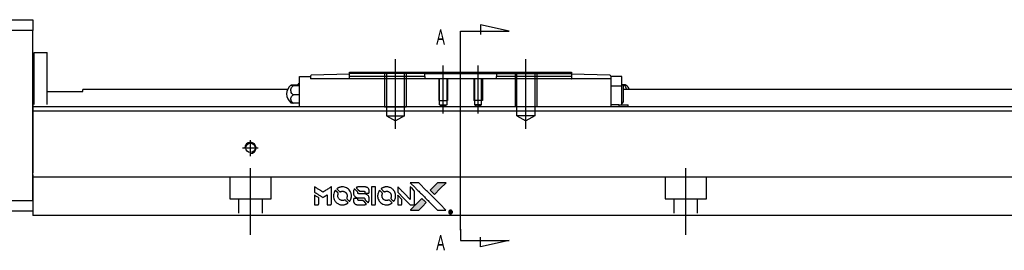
# Model space of a CAD drawing. Header units: millimetres. Extents: x -212 to 3135, y -1694 to 860.
# Tile 3 of 33: x -22 to 204, y -1404 to -1351. Entities that reach past the tile are written whole.
import ezdxf
from ezdxf.lldxf.tags import DXFTag

# ---------------------------------------------------------------- set-up
doc = ezdxf.new("R2010")
doc.units = ezdxf.units.MM
doc.layers.get('0').update_dxf_attribs({"linetype": 'CONTINUOUS'})
doc.layers.add('2', color=7, linetype='CONTINUOUS')
doc.styles.add('CHN', font='Microsoft JhengHei.ttf')
tags = doc.linetypes.add('DASHED', pattern=[25.72, 12.86, -12.86]).pattern_tags.tags
tags[6:7] = [DXFTag(74, 4), DXFTag(75, 0), DXFTag(340, '0'), DXFTag(46, 0.0), DXFTag(50, 0.0), DXFTag(44, 0.0), DXFTag(45, 0.0)]
tags[4:5] = [DXFTag(74, 4), DXFTag(75, 0), DXFTag(340, '0'), DXFTag(46, 0.0), DXFTag(50, 0.0), DXFTag(44, 0.0), DXFTag(45, 0.0)]

# ---------------------------------------------------------------- blocks, each defined once
blk = doc.blocks.new('MosionX logo(完整正式版)')
h = blk.add_hatch(color=22)
h.dxf.hatch_style = 1
h.paths.add_polyline_path([(-1416, 1831), (-1517, 1831), (-1619, 1831), (-1707, 1742, 0.000288), (-1740, 1709, 0.000479), (-1769, 1680, 0.000013), (-1794, 1654, 0.197177), (-1794, 1654, 0.197497), (-1794, 1653, 0.00004), (-1779, 1638, 0.000834), (-1763, 1622, 0.000506), (-1744, 1603), (-1694, 1552), (-1555, 1692)])
h.paths.add_polyline_path([(-1892, 1355), (-1942, 1405, 0.000476), (-1962, 1424, 0.000789), (-1978, 1441, 0.000035), (-1993, 1455, 0.19758), (-1993, 1456, 0.198396), (-1994, 1455, 0.000019), (-2014, 1435, 0.000582), (-2036, 1413, 0.000351), (-2062, 1387, 0.000108), (-2174, 1275, 0.000692), (-2230, 1218, 0.000077), (-2269, 1179, 0.197527), (-2269, 1178, 0.410181), (-2269, 1177, 0.000493), (-2248, 1177, 0.002424), (-2219, 1177, 0.000529), (-2169, 1177), (-2070, 1177), (-1981, 1266)])
at = {"color": 22}
for points in [[(-4562, 1668), (-4562, 1603), (-4545, 1592, -0.000297), (-4534, 1586, -0.000037), (-4510, 1571, -0.000043), (-4482, 1554, -0.000036), (-4452, 1535, 0.000044), (-4422, 1517, 0.000063), (-4396, 1501, 0.000035), (-4374, 1488, 0.0009), (-4368, 1484), (-4360, 1479), (-4348, 1486, 0.001175), (-4342, 1490, 0.000208), (-4329, 1498, 0.000225), (-4315, 1506, 0.000203), (-4300, 1516, -0.000711), (-4286, 1525, -0.001119), (-4274, 1532, -0.000263), (-4263, 1539, -0.04589), (-4262, 1539, -0.519312), (-4261, 1539, -0.001914), (-4261, 1521, -0.003124), (-4260, 1493, -0.000285), (-4260, 1421), (-4260, 1303), (-4219, 1303, 0.001727), (-4189, 1303, 0.025279), (-4179, 1303, 0.073886), (-4173, 1305, 0.07426), (-4167, 1308, 0.03264), (-4166, 1310, 0.01784), (-4164, 1311, 0.017712), (-4163, 1313, 0.026854), (-4162, 1315), (-4160, 1319), (-4160, 1526), (-4159, 1733), (-4162, 1731, -0.004595), (-4163, 1730, -0.00016), (-4169, 1726, -0.000298), (-4177, 1722, -0.000208), (-4185, 1717, 0.000986), (-4210, 1701, 0.00025), (-4250, 1676, 0.000268), (-4292, 1650, 0.000436), (-4329, 1627, -0.002932), (-4341, 1619, -0.004718), (-4351, 1613, -0.001113), (-4360, 1608, -0.227179), (-4361, 1608, -0.045982), (-4362, 1608, -0.000145), (-4374, 1616, -0.000825), (-4387, 1624, -0.000517), (-4403, 1634, 0.000056), (-4458, 1668, 0.000289), (-4488, 1687, 0.000481), (-4511, 1701, 0.000418), (-4535, 1715), (-4562, 1732)], [(-4068, 1643, 0.064158), (-4094, 1594, 0.06356), (-4108, 1539, 0.064004), (-4107, 1483, 0.066747), (-4091, 1429, 0.04321), (-4073, 1396, 0.044737), (-4050, 1367, 0.044901), (-4021, 1342, 0.044184), (-3989, 1323, 0.026293), (-3965, 1313, 0.033344), (-3941, 1306, 0.033227), (-3917, 1303, 0.025815), (-3890, 1302, 0.023119), (-3864, 1304, 0.031044), (-3841, 1308, 0.031337), (-3819, 1315, 0.024258), (-3796, 1325, 0.015622), (-3788, 1329, 0.008495), (-3778, 1335, 0.008415), (-3769, 1341, 0.020814), (-3763, 1346), (-3760, 1348), (-3791, 1379, 0.002843), (-3814, 1403, 0.033917), (-3823, 1411, 0.087906), (-3831, 1414, 0.073302), (-3839, 1416, 0.022047), (-3843, 1415, 0.026465), (-3847, 1415, 0.022233), (-3851, 1414, 0.009985), (-3857, 1412, -0.039011), (-3876, 1407, -0.044398), (-3896, 1406, -0.045096), (-3915, 1408, -0.04265), (-3934, 1413, -0.071154), (-3961, 1428, -0.068827), (-3983, 1450, -0.068713), (-3998, 1476, -0.070507), (-4005, 1506, -0.028605), (-4006, 1519, -0.031418), (-4005, 1531, -0.031044), (-4002, 1544, -0.02668), (-3998, 1556, 0.038913), (-3996, 1564, 0.043732), (-3995, 1571, 0.047754), (-3995, 1578, 0.075756), (-3997, 1583, 0.07294), (-3999, 1586, 0.003456), (-4006, 1594, 0.005023), (-4017, 1605, 0.002422), (-4030, 1619, 0.000819), (-4042, 1631, 0.001349), (-4053, 1641, 0.0001), (-4062, 1650, 0.205335), (-4062, 1651, 0.219821), (-4063, 1650, 0.002494), (-4064, 1648, 0.007089), (-4066, 1646, 0.004494)], [(-3917, 1731, 0.024131), (-3935, 1728, 0.022344), (-3954, 1723, 0.021883), (-3972, 1717, 0.020884), (-3990, 1709, 0.010669), (-4000, 1703, 0.010389), (-4011, 1697, 0.010913), (-4020, 1692, 0.022227), (-4026, 1687), (-4029, 1685), (-3996, 1653, 0.002452), (-3984, 1640, 0.003628), (-3972, 1630, 0.001662), (-3963, 1621, 0.070159), (-3960, 1619, 0.047671), (-3958, 1618, 0.018624), (-3956, 1618, 0.017921), (-3953, 1617, 0.018804), (-3950, 1617, 0.018255), (-3946, 1617, 0.041312), (-3943, 1617, 0.037164), (-3939, 1618, 0.012342), (-3935, 1620, -0.015101), (-3924, 1624, -0.035998), (-3916, 1626, -0.033244), (-3907, 1627, -0.011249), (-3894, 1627, -0.004059), (-3883, 1627, -0.019693), (-3877, 1627, -0.027943), (-3872, 1626, -0.014411), (-3866, 1624, -0.033089), (-3851, 1619, -0.033887), (-3838, 1613, -0.034021), (-3825, 1604, -0.033942), (-3814, 1594, -0.02816), (-3804, 1582, -0.035032), (-3796, 1570, -0.035269), (-3790, 1557, -0.029196), (-3785, 1543, -0.037862), (-3782, 1526, -0.043657), (-3782, 1510, -0.043064), (-3784, 1494, -0.035184), (-3790, 1477, 0.033699), (-3792, 1470, 0.052815), (-3793, 1463, 0.059167), (-3793, 1456, 0.058972), (-3791, 1450, 0.059208), (-3788, 1445, 0.021125), (-3783, 1439, 0.008691), (-3773, 1429, 0.000851), (-3749, 1405, 0.001873), (-3736, 1393, 0.013884), (-3730, 1387, 0.022355), (-3726, 1385, 0.341453), (-3725, 1385, 0.073011), (-3722, 1388, 0.004587), (-3714, 1399, 0.00748), (-3707, 1411, 0.016837), (-3702, 1420, 0.028606), (-3692, 1443, 0.031352), (-3685, 1465, 0.031004), (-3681, 1489, 0.0268), (-3680, 1514, 0.026698), (-3681, 1541, 0.03002), (-3686, 1566, 0.030357), (-3693, 1590, 0.028554), (-3703, 1614, 0.062944), (-3732, 1658, 0.062206), (-3772, 1694, 0.062448), (-3819, 1719, 0.064355), (-3870, 1731, 0.017377), (-3880, 1731, 0.008369), (-3893, 1731, 0.008367), (-3907, 1731, 0.01757)], [(-3610, 1675, 0.023289), (-3616, 1665, 0.026845), (-3621, 1655, 0.026047), (-3626, 1644, 0.019751), (-3629, 1631, 0.013249), (-3631, 1624, 0.025169), (-3631, 1618, 0.016532), (-3632, 1611, 0.002937), (-3632, 1598, 0.003317), (-3632, 1586, 0.011808), (-3631, 1578, 0.01777), (-3631, 1572, 0.021476), (-3630, 1567, 0.04325), (-3623, 1544, 0.045753), (-3612, 1523, 0.04649), (-3598, 1505, 0.047672), (-3581, 1490, 0.025315), (-3573, 1485, 0.015208), (-3564, 1480, 0.01512), (-3554, 1476, 0.022488), (-3546, 1473, 0.027857), (-3532, 1469, 0.034138), (-3519, 1467, 0.014286), (-3499, 1467, 0.00124), (-3449, 1467, -0.00103), (-3418, 1467, -0.002552), (-3396, 1466, -0.001594), (-3379, 1466, -0.047676), (-3374, 1466, -0.085307), (-3367, 1463, -0.097789), (-3361, 1457, -0.085947), (-3357, 1450, -0.051339), (-3356, 1440, 0.014634), (-3355, 1436, 0.015028), (-3355, 1433, 0.014927), (-3354, 1430, 0.059415), (-3353, 1429, 0.070595), (-3351, 1425, 0.00028), (-3315, 1389, 0.000111), (-3279, 1352, 0.200239), (-3277, 1352, 0.268906), (-3276, 1352, 0.001866), (-3271, 1361, 0.007532), (-3267, 1370, 0.017818), (-3263, 1376, 0.013256), (-3261, 1383, 0.011636), (-3258, 1391, 0.011528), (-3256, 1399, 0.012303), (-3254, 1407, 0.0423), (-3252, 1419, 0.013657), (-3252, 1437, 0.013857), (-3252, 1455, 0.037428), (-3254, 1468, 0.014927), (-3256, 1477, 0.0122), (-3259, 1486, 0.012518), (-3262, 1494, 0.023062), (-3265, 1501, 0.065961), (-3281, 1525, 0.06055), (-3304, 1545, 0.059676), (-3331, 1559, 0.060497), (-3360, 1567, 0.025683), (-3367, 1567, 0.001528), (-3386, 1567, 0.002124), (-3410, 1568, 0.001173), (-3439, 1568, -0.000809), (-3490, 1568, -0.017164), (-3506, 1568, -0.063931), (-3514, 1570, -0.108429), (-3520, 1573, -0.052941), (-3523, 1577, -0.063675), (-3525, 1582, -0.050562), (-3526, 1587, -0.020337), (-3527, 1595, 0.009897), (-3528, 1599, 0.016482), (-3528, 1603, 0.019019), (-3529, 1606, 0.06043), (-3530, 1608, 0.076267), (-3533, 1613, 0.00054), (-3566, 1646, 0.000307), (-3601, 1680, 0.142594), (-3604, 1681, 0.232419), (-3604, 1681, 0.022995), (-3606, 1680, 0.024627), (-3608, 1678, 0.015407)], [(-3516, 1731, 0.018538), (-3522, 1730, 0.010695), (-3530, 1729, 0.01068), (-3538, 1727, 0.017678), (-3544, 1725, 0.013849), (-3551, 1722, 0.011814), (-3559, 1719, 0.004513), (-3566, 1716, 0.290035), (-3566, 1715, 0.196418), (-3566, 1714, 0.000124), (-3554, 1702, 0.001477), (-3540, 1688, 0.000898), (-3524, 1671), (-3481, 1629), (-3427, 1628, -0.001471), (-3387, 1628, -0.028714), (-3374, 1627, -0.097073), (-3367, 1625, -0.084199), (-3361, 1620, -0.042698), (-3359, 1616, -0.053912), (-3357, 1612, -0.051004), (-3356, 1608, -0.032967), (-3355, 1602, 0.00807), (-3355, 1600, 0.003023), (-3355, 1596, 0.002994), (-3355, 1592, 0.003629), (-3355, 1588), (-3354, 1579), (-3313, 1579, 0.001618), (-3293, 1579, 0.005206), (-3280, 1579, 0.00535), (-3271, 1579, 0.060675), (-3268, 1580, 0.048484), (-3266, 1581, 0.02389), (-3264, 1582, 0.022812), (-3261, 1584, 0.02462), (-3259, 1586, 0.061781), (-3255, 1591, 0.080179), (-3253, 1596, 0.048561), (-3252, 1604, 0.010021), (-3251, 1619, 0.016602), (-3252, 1638, 0.031409), (-3254, 1653, 0.036474), (-3258, 1666, 0.03439), (-3263, 1679, 0.065928), (-3277, 1699, 0.069066), (-3296, 1715, 0.065697), (-3319, 1725, 0.051559), (-3346, 1731, 0.020904), (-3360, 1731, 0.000451), (-3431, 1731, 0.000419), (-3502, 1732, 0.022759)], [(-3202, 1517), (-3202, 1303), (-3160, 1303), (-3118, 1303), (-3113, 1306, 0.071429), (-3109, 1309, 0.054799), (-3105, 1313, 0.053585), (-3102, 1318, 0.060698), (-3101, 1323, 0.033975), (-3100, 1332, 0.000112), (-3100, 1441, 0.000726), (-3100, 1548, 0.001084), (-3101, 1641), (-3102, 1732), (-3152, 1732), (-3202, 1732)], [(-3011, 1643, 0.018008), (-3017, 1634, 0.009842), (-3023, 1622, 0.009807), (-3030, 1610, 0.015716), (-3035, 1599, 0.048467), (-3047, 1561, 0.045841), (-3052, 1520, 0.046006), (-3049, 1479, 0.049638), (-3039, 1441, 0.064819), (-3012, 1391, 0.06695), (-2974, 1350, 0.066691), (-2926, 1320, 0.063505), (-2872, 1304, 0.03135), (-2858, 1302, 0.010439), (-2837, 1302, 0.010391), (-2817, 1302, 0.032408), (-2803, 1304, 0.015696), (-2787, 1307, 0.018095), (-2771, 1312, 0.018551), (-2757, 1317, 0.018352), (-2743, 1323, 0.015568), (-2733, 1328, 0.009832), (-2723, 1334, 0.009795), (-2713, 1341, 0.023727), (-2706, 1346), (-2703, 1348), (-2734, 1379, 0.001528), (-2751, 1397, 0.010022), (-2760, 1406, 0.019586), (-2766, 1411, 0.061865), (-2771, 1413, 0.055054), (-2777, 1415, 0.061607), (-2784, 1416, 0.048725), (-2792, 1415, 0.020221), (-2802, 1412, -0.017722), (-2813, 1409, -0.02685), (-2822, 1407, -0.02759), (-2832, 1406, -0.020233), (-2843, 1406, -0.04793), (-2864, 1409, -0.048386), (-2883, 1416, -0.047866), (-2901, 1426, -0.044964), (-2917, 1440, -0.04333), (-2931, 1457, -0.050921), (-2941, 1475, -0.051473), (-2946, 1495, -0.0459), (-2948, 1516, -0.019014), (-2948, 1526, -0.024114), (-2947, 1535, -0.025081), (-2945, 1544, -0.023892), (-2942, 1553, 0.008624), (-2939, 1560, 0.026486), (-2938, 1564, 0.035074), (-2937, 1568, 0.02756), (-2937, 1573, 0.087163), (-2939, 1580, 0.073291), (-2942, 1587, 0.028074), (-2951, 1596, 0.002594), (-2973, 1619), (-3005, 1651)], [(-2860, 1730, 0.023681), (-2878, 1728, 0.022402), (-2896, 1723, 0.021929), (-2914, 1717, 0.020503), (-2931, 1709, 0.013745), (-2941, 1704, 0.009767), (-2952, 1698, 0.009658), (-2962, 1691, 0.027804), (-2968, 1687), (-2971, 1685), (-2939, 1653, 0.002053), (-2924, 1638, 0.006738), (-2914, 1628, 0.007826), (-2907, 1622, 0.063909), (-2903, 1619, 0.061532), (-2897, 1617, 0.068674), (-2891, 1617, 0.052072), (-2885, 1618, 0.019648), (-2875, 1621, -0.018366), (-2864, 1624, -0.0288), (-2854, 1626, -0.029061), (-2844, 1627, -0.019155), (-2832, 1627, -0.053809), (-2807, 1624, -0.058833), (-2784, 1615, -0.058566), (-2764, 1601, -0.052525), (-2746, 1582, -0.044733), (-2737, 1566, -0.040573), (-2729, 1547, -0.041123), (-2725, 1529, -0.04951), (-2725, 1511, -0.017369), (-2725, 1502, -0.024255), (-2727, 1495, -0.023787), (-2729, 1487, -0.015798), (-2732, 1479, 0.010631), (-2734, 1474, 0.033653), (-2735, 1470, 0.037806), (-2736, 1467, 0.016307), (-2736, 1462, 0.068179), (-2734, 1453, 0.095747), (-2731, 1446, 0.033418), (-2722, 1436, 0.002133), (-2695, 1409, 0.001452), (-2680, 1395, 0.012393), (-2673, 1388, 0.020479), (-2668, 1385, 0.344362), (-2667, 1385, 0.074287), (-2663, 1388, 0.005454), (-2656, 1400, 0.008391), (-2649, 1412, 0.017097), (-2643, 1422, 0.027375), (-2635, 1442, 0.02835), (-2628, 1463, 0.027723), (-2624, 1485, 0.023913), (-2623, 1509, 0.027047), (-2623, 1537, 0.031685), (-2627, 1563, 0.032425), (-2634, 1588, 0.031013), (-2644, 1612, 0.037914), (-2661, 1641, 0.040153), (-2682, 1667, 0.039834), (-2707, 1688, 0.036173), (-2736, 1707, 0.040752), (-2765, 1719, 0.035885), (-2796, 1728, 0.035491), (-2828, 1731, 0.037615)], [(-2572, 1669), (-2572, 1604), (-2422, 1453), (-2271, 1303), (-2229, 1303, 0.0008), (-2202, 1303, 0.010795), (-2192, 1303, 0.030495), (-2186, 1304, 0.080372), (-2183, 1305, 0.03816), (-2179, 1308, 0.041799), (-2176, 1310, 0.042486), (-2174, 1314, 0.042078), (-2172, 1317, 0.099276), (-2170, 1322, 0.003302), (-2170, 1343, 0.002586), (-2170, 1380, 0.000204), (-2170, 1477), (-2170, 1633), (-2221, 1683), (-2271, 1733), (-2271, 1583), (-2272, 1433), (-2419, 1582, 0.000253), (-2476, 1639, 0.000412), (-2524, 1687, 0.000041), (-2567, 1730, 0.041338), (-2570, 1732), (-2572, 1734)], [(-2150, 1708, -0.000056), (-2089, 1647, -0.000021), (-2004, 1562, -0.000021), (-1911, 1469, -0.000025), (-1823, 1381), (-1619, 1177), (-1518, 1177), (-1417, 1177), (-1553, 1315, 0.000274), (-1619, 1381, 0.000123), (-1705, 1467, 0.000121), (-1797, 1559, 0.000165), (-1879, 1641), (-2068, 1831), (-2170, 1831), (-2272, 1831)], [(-1707, 1742, 0.000288), (-1740, 1709, 0.000479), (-1769, 1680, 0.000013), (-1794, 1654, 0.197177), (-1794, 1654, 0.197497), (-1794, 1653, 0.00004), (-1779, 1638, 0.000836), (-1763, 1622, 0.000505), (-1744, 1603), (-1694, 1552), (-1555, 1692), (-1416, 1831), (-1517, 1831), (-1619, 1831)], [(-4562, 1417), (-4562, 1303), (-4521, 1303, 0.000842), (-4494, 1303, 0.010591), (-4484, 1303, 0.028995), (-4479, 1303, 0.069543), (-4475, 1305, 0.051063), (-4471, 1307, 0.039932), (-4468, 1310, 0.039414), (-4465, 1314, 0.045845), (-4462, 1318, 0.094811), (-4461, 1322, 0.007124), (-4461, 1333, 0.004713), (-4461, 1352, 0.000534), (-4461, 1395), (-4461, 1469), (-4471, 1475, 0.000828), (-4502, 1494, 0.000879), (-4532, 1513, 0.000048), (-4561, 1530, 0.137596), (-4562, 1531, 0.413028), (-4562, 1530, 0.000016), (-4562, 1497, 0.000623), (-4562, 1460, 0.000374)], [(-3615, 1454, 0.065483), (-3620, 1451, 0.053271), (-3625, 1447, 0.052018), (-3628, 1443, 0.0556), (-3631, 1437, 0.036839), (-3632, 1434, 0.026922), (-3632, 1430, 0.016905), (-3633, 1424, 0.004317), (-3633, 1416, 0.016369), (-3632, 1397, 0.029936), (-3630, 1382, 0.03418), (-3627, 1369, 0.031327), (-3621, 1356, 0.046935), (-3612, 1340, 0.054053), (-3600, 1327, 0.053701), (-3585, 1317, 0.045364), (-3568, 1309, 0.032479), (-3552, 1305, 0.03386), (-3537, 1303, 0.013578), (-3512, 1303, 0.001155), (-3450, 1303, 0.000413), (-3396, 1303, 0.005008), (-3375, 1304, 0.013199), (-3364, 1304, 0.033956), (-3355, 1305, 0.013909), (-3347, 1308, 0.010864), (-3337, 1310, 0.010938), (-3329, 1313, 0.028702), (-3323, 1316), (-3318, 1318), (-3362, 1362), (-3405, 1406), (-3455, 1406, -0.001504), (-3477, 1406, -0.00328), (-3493, 1406, -0.001901), (-3506, 1406, -0.061333), (-3510, 1407, -0.063621), (-3514, 1409, -0.048633), (-3518, 1412, -0.046769), (-3522, 1415, -0.047961), (-3525, 1420, -0.02678), (-3526, 1424, -0.050957), (-3527, 1427, -0.029398), (-3528, 1431, -0.00401), (-3528, 1441), (-3529, 1456), (-3569, 1456, 0.001061), (-3593, 1456, 0.009147), (-3604, 1455, 0.020721), (-3611, 1455, 0.051619)], [(-2572, 1416), (-2572, 1303), (-2530, 1303), (-2488, 1303), (-2483, 1306, 0.03146), (-2480, 1308, 0.026444), (-2478, 1310, 0.026444), (-2476, 1312, 0.031457), (-2475, 1314), (-2472, 1319), (-2471, 1375), (-2471, 1431), (-2521, 1481, 0.000745), (-2540, 1499, 0.001228), (-2556, 1515, 0.000087), (-2571, 1529, 0.195134), (-2571, 1530, 0.412117), (-2572, 1529, 0.000048), (-2572, 1496, 0.00109), (-2572, 1460, 0.000653)], [(-2062, 1387, 0.000108), (-2174, 1275, 0.000692), (-2230, 1218, 0.000077), (-2269, 1179, 0.197527), (-2269, 1178, 0.410182), (-2269, 1177, 0.000493), (-2248, 1177, 0.002424), (-2219, 1177, 0.000529), (-2170, 1177), (-2070, 1177), (-1981, 1266), (-1892, 1355), (-1942, 1405, 0.000476), (-1962, 1424, 0.000789), (-1978, 1441, 0.000035), (-1993, 1455, 0.19758), (-1993, 1456, 0.198396), (-1994, 1455, 0.000019), (-2014, 1435, 0.000582), (-2036, 1413, 0.000351)], [(-1319, 1173, 0.082374), (-1332, 1167, 0.083404), (-1342, 1157, 0.082663), (-1349, 1145, 0.07897), (-1351, 1130, 0.084941), (-1349, 1114, 0.08953), (-1341, 1100, 0.090743), (-1329, 1090, 0.090193), (-1313, 1085, 0.10067), (-1296, 1085, 0.099454), (-1281, 1093, 0.097736), (-1269, 1106, 0.09365), (-1263, 1122, 0.07584), (-1263, 1135, 0.068415), (-1267, 1148, 0.068328), (-1274, 1159, 0.075277), (-1283, 1168, 0.059367), (-1291, 1172, 0.048986), (-1300, 1174, 0.048519), (-1310, 1174, 0.055347)], [(-1325, 1129), (-1325, 1104), (-1322, 1104), (-1319, 1104), (-1319, 1114), (-1319, 1125), (-1313, 1125), (-1306, 1126), (-1302, 1119, -0.003356), (-1300, 1116, -0.002757), (-1298, 1113, -0.002784), (-1296, 1110, -0.007382), (-1295, 1108, 0.019487), (-1294, 1105, 0.098302), (-1293, 1104, 0.116932), (-1291, 1104, 0.032798), (-1289, 1104), (-1285, 1104), (-1288, 1108, 0.005748), (-1289, 1111, 0.002522), (-1291, 1114, 0.002495), (-1293, 1117, 0.00334), (-1295, 1120), (-1299, 1126), (-1296, 1128, 0.066516), (-1292, 1130, 0.085926), (-1290, 1133, 0.082934), (-1289, 1137, 0.05747), (-1289, 1141, 0.023576), (-1289, 1144, 0.043538), (-1289, 1146, 0.050891), (-1290, 1148, 0.049897), (-1291, 1149, 0.067884), (-1295, 1152, 0.077412), (-1298, 1154, 0.049266), (-1304, 1154, 0.012208), (-1313, 1155), (-1325, 1155)], [(-1298, 1147, -0.120545), (-1296, 1144, -0.09136), (-1295, 1141, -0.087576), (-1296, 1137, -0.098026), (-1297, 1134, -0.079907), (-1299, 1133, -0.087697), (-1300, 1132, -0.041371), (-1303, 1132, -0.005557), (-1309, 1132), (-1319, 1131), (-1319, 1140), (-1319, 1149), (-1310, 1149, -0.007471), (-1305, 1149, -0.035301), (-1302, 1148, -0.060486), (-1300, 1148, -0.063546)]]:
    blk.add_lwpolyline(points, format="xyb", close=True, dxfattribs=at)

msp = doc.modelspace()

# ---------------------------------------------------------------- linework, layer by layer
at = {"layer": '2', "linetype": 'Continuous'}
for p, q in [((-77.87, -1351.42), (-18.87, -1351.42)), ((-18.87, -1351.42), (-18.87, -1353.92)), ((-18.87, -1353.92), (-77.87, -1353.92)), ((-18.87, -1392.92), (-18.87, -1353.92)), ((-18.57, -1358.92), (-15.57, -1358.92)), ((-18.57, -1370.87), (-18.57, -1358.92)), ((-18.57, -1358.92), (-15.57, -1358.92)), ((-18.57, -1370.87), (-18.57, -1358.92)), ((-15.57, -1370.87), (-15.57, -1358.92)), ((-15.57, -1370.87), (-15.57, -1358.92)), ((-18.57, -1362.17), (-18.87, -1362.17)), ((-18.57, -1362.17), (-18.87, -1362.17)), ((53.93, -1363.97), (45.12, -1364.2)), ((53.93, -1363.47), (70.93, -1363.47)), ((53.93, -1364.47), (53.93, -1363.47)), ((71.23, -1363.77), (70.93, -1363.47)), ((70.93, -1363.47), (87.93, -1363.47)), ((71.23, -1363.77), (74.23, -1363.77)), ((71.23, -1364.47), (71.23, -1363.77)), ((74.23, -1363.77), (84.63, -1363.77)), ((84.63, -1363.77), (87.63, -1363.77)), ((87.93, -1363.47), (87.63, -1363.77)), ((87.63, -1363.77), (87.63, -1364.47)), ((87.93, -1363.47), (104.93, -1363.47)), ((104.93, -1363.47), (104.93, -1364.47)), ((113.73, -1364.2), (104.93, -1363.97)), ((42.43, -1364.47), (44.93, -1364.47)), ((42.43, -1366.67), (42.43, -1364.47)), ((44.93, -1364.47), (44.93, -1364.4)), ((44.93, -1364.47), (44.93, -1364.97)), ((113.93, -1364.97), (44.93, -1364.97)), ((53.87, -1364.97), (53.93, -1364.97)), ((53.93, -1364.97), (53.93, -1364.47)), ((71.23, -1364.47), (71.23, -1364.97)), ((87.63, -1364.97), (87.63, -1364.47)), ((104.93, -1364.47), (104.93, -1364.97)), ((104.93, -1364.97), (104.99, -1364.97)), ((113.93, -1364.4), (113.93, -1364.47)), ((113.93, -1364.47), (113.93, -1364.97)), ((116.43, -1364.47), (113.93, -1364.47)), ((113.93, -1364.97), (113.93, -1371.42)), ((116.43, -1366.67), (116.43, -1364.47)), ((-15.57, -1367.92), (-7.37, -1367.92)), ((39.64, -1367.47), (-7.37, -1367.47)), ((-7.37, -1367.92), (-7.37, -1367.47)), ((40.97, -1366.36), (42.43, -1366.36)), ((42.43, -1366.6), (40.97, -1366.6)), ((42.43, -1369.97), (42.43, -1366.67)), ((116.43, -1366.67), (113.93, -1366.67)), ((116.43, -1369.97), (116.43, -1366.67)), ((116.89, -1366.36), (116.6, -1366.36)), ((116.78, -1366.54), (116.78, -1368.47)), ((481.13, -1367.47), (116.78, -1367.47)), ((116.78, -1368.47), (116.78, -1370.39)), ((42.43, -1368.71), (40.97, -1368.71)), ((42.43, -1370.58), (40.97, -1370.58)), ((42.43, -1371.42), (42.43, -1369.97)), ((116.43, -1370.97), (116.43, -1369.97)), ((80.38, -1371.42), (-18.87, -1371.42)), ((481.13, -1372.42), (-18.87, -1372.42)), ((481.13, -1371.42), (80.38, -1371.42)), ((115.77, -1370.97), (113.93, -1370.97)), ((115.77, -1370.97), (117.81, -1370.97)), ((115.77, -1370.97), (115.77, -1371.42)), ((117.81, -1370.97), (117.93, -1370.97)), ((117.81, -1370.97), (117.81, -1371.42)), ((117.93, -1371.42), (117.93, -1370.97)), ((-18.87, -1387.07), (-18.87, -1393.87)), ((76.22, -1387.62), (-18.87, -1387.62)), ((481.13, -1387.62), (76.22, -1387.62)), ((-33.87, -1392.92), (-18.87, -1392.92)), ((-18.87, -1395.42), (-33.87, -1395.42)), ((-18.87, -1393.87), (-18.87, -1396.42)), ((73.97, -1396.42), (-18.87, -1396.42)), ((481.13, -1396.42), (73.97, -1396.42))]:
    msp.add_line(p, q, dxfattribs=at)
at = {"layer": '2'}
for p, q in [((90.58, -1354.03), (83.99, -1352.6)), ((83.99, -1352.6), (83.99, -1354.83)), ((79.43, -1354.03), (90.58, -1354.03)), ((79.43, -1356.67), (79.43, -1354.03)), ((79.43, -1399.79), (79.43, -1356.67)), ((64.43, -1376.47), (64.43, -1360.47)), ((94.43, -1376.47), (94.43, -1360.47)), ((75.43, -1372.97), (75.43, -1361.97)), ((83.43, -1372.97), (83.43, -1361.97)), ((79.43, -1399.54), (79.43, -1402.17)), ((79.43, -1402.17), (90.58, -1402.17)), ((83.99, -1403.61), (83.99, -1401.38)), ((90.58, -1402.17), (83.99, -1403.61))]:
    msp.add_line(p, q, dxfattribs=at)
at = {"layer": '2', "linetype": 'DASHED', "ltscale": 0.1}
for p, q in [((71.23, -1363.77), (53.93, -1363.77)), ((61.93, -1363.47), (61.93, -1371.47)), ((62.36, -1363.47), (62.36, -1373.47)), ((66.5, -1373.47), (66.5, -1363.47)), ((66.93, -1363.47), (66.93, -1371.47)), ((91.93, -1363.47), (91.93, -1371.47)), ((92.36, -1373.47), (92.36, -1363.47)), ((96.5, -1363.47), (96.5, -1373.47)), ((96.93, -1363.47), (96.93, -1371.47)), ((74.43, -1364.97), (74.43, -1369.97)), ((74.6, -1370.97), (74.6, -1364.97)), ((76.25, -1364.97), (76.25, -1370.97)), ((76.43, -1364.97), (76.43, -1369.97)), ((82.43, -1364.97), (82.43, -1369.97)), ((82.6, -1364.97), (82.6, -1370.97)), ((84.25, -1370.97), (84.25, -1364.97)), ((84.43, -1364.97), (84.43, -1369.97)), ((74.43, -1369.97), (76.43, -1369.97)), ((84.43, -1369.97), (82.43, -1369.97)), ((61.93, -1371.47), (66.93, -1371.47)), ((63.96, -1371.47), (64.43, -1371.47)), ((74.6, -1370.97), (76.25, -1370.97)), ((74.6, -1370.97), (75.43, -1371.44)), ((76.25, -1370.97), (75.43, -1371.44)), ((84.25, -1370.97), (82.6, -1370.97)), ((82.6, -1370.97), (83.43, -1371.44)), ((84.25, -1370.97), (83.43, -1371.44)), ((96.93, -1371.47), (91.93, -1371.47)), ((62.36, -1373.47), (66.5, -1373.47)), ((62.36, -1373.47), (64.43, -1374.66)), ((66.5, -1373.47), (64.43, -1374.66)), ((96.5, -1373.47), (92.36, -1373.47)), ((92.36, -1373.47), (94.43, -1374.66)), ((96.5, -1373.47), (94.43, -1374.66)), ((26.38, -1387.62), (26.38, -1392.57)), ((35.88, -1392.57), (35.88, -1387.62)), ((126.38, -1387.62), (126.38, -1392.57)), ((135.88, -1392.57), (135.88, -1387.62)), ((26.38, -1392.57), (35.88, -1392.57)), ((28.38, -1392.57), (28.38, -1395.87)), ((33.88, -1395.87), (33.88, -1392.57)), ((126.38, -1392.57), (135.88, -1392.57)), ((128.38, -1392.57), (128.38, -1395.87)), ((133.88, -1395.87), (133.88, -1392.57))]:
    msp.add_line(p, q, dxfattribs=at)
at = {"layer": '2', "linetype": 'DASHED'}
for p, q in [((87.63, -1363.77), (87.63, -1363.77)), ((42.43, -1364.47), (42.43, -1364.47)), ((44.93, -1364.47), (44.93, -1364.47)), ((44.93, -1364.57), (44.93, -1364.57)), ((71.23, -1364.97), (71.23, -1364.97)), ((71.23, -1364.97), (71.23, -1364.97)), ((87.63, -1364.97), (87.63, -1364.97)), ((113.93, -1364.47), (113.93, -1364.47)), ((113.93, -1364.57), (113.93, -1364.57)), ((116.43, -1364.47), (116.43, -1364.47)), ((-18.87, -1370.87), (-18.87, -1371.87)), ((-18.87, -1371.87), (-18.87, -1386.57)), ((-18.87, -1392.92), (-18.87, -1395.42))]:
    msp.add_line(p, q, dxfattribs=at)
at = {"layer": '2', "ltscale": 0.5}
for p, q in [((31.13, -1382.74), (31.13, -1379.07)), ((29.33, -1380.87), (32.93, -1380.87)), ((31.13, -1400.87), (31.13, -1385.51)), ((131.13, -1400.87), (131.13, -1385.51))]:
    msp.add_line(p, q, dxfattribs=at)
at = {"layer": '2', "linetype": 'Continuous'}
msp.add_circle((31.13, -1380.87), 1.07, dxfattribs=at)
for centre, radius, start, end in [((43.92, -1368.43), 2.85, 121.5132, 133.5232), ((45.13, -1364.4), 0.2, 91.5, 180), ((113.73, -1364.4), 0.2, 0, 88.5), ((114.64, -1368.43), 2.85, 41.3431, 51.1006), ((41.93, -1368.47), 2.5, 126.4021, 180), ((41.93, -1368.47), 2.5, 180, 233.5675), ((115.93, -1368.47), 2.5, 23.5613, 53.5675), ((114.64, -1368.51), 2.85, 308.8994, 318.6569)]:
    msp.add_arc(centre, radius, start, end, dxfattribs=at)
at = {"layer": '2'}
msp.add_arc((31.13, -1380.87), 1.3, 270, 180, dxfattribs=at)
at = {"layer": '2', "linetype": 'DASHED', "ltscale": 0.1}
msp.add_open_spline([(87.63, -1363.77), (104.93, -1363.77)], degree=1, dxfattribs=at)
at = {"layer": '2', "linetype": 'Continuous'}
for points in [[(71.23, -1364.47), (53.93, -1364.47)], [(104.93, -1364.47), (87.63, -1364.47)]]:
    msp.add_open_spline(points, degree=1, dxfattribs=at)
for points, knots in [([(40.97, -1366.6), (40.84, -1366.59), (40.73, -1366.57), (40.56, -1366.54), (40.49, -1366.53), (40.43, -1366.49), (40.42, -1366.47), (40.47, -1366.44), (40.52, -1366.42), (40.67, -1366.39), (40.77, -1366.38), (40.92, -1366.36), (40.94, -1366.36), (40.97, -1366.36)], [0, 0, 0, 0, 0.192078, 0.192078, 0.384156, 0.384156, 0.576234, 0.576234, 0.768312, 0.768312, 0.960389, 0.960389, 1, 1, 1, 1]), ([(40.97, -1368.71), (40.84, -1368.61), (40.73, -1368.49), (40.56, -1368.23), (40.49, -1368.08), (40.43, -1367.78), (40.42, -1367.62), (40.47, -1367.32), (40.52, -1367.17), (40.67, -1366.89), (40.77, -1366.77), (40.92, -1366.64), (40.94, -1366.62), (40.97, -1366.6)], [0, 0, 0, 0, 0.192078, 0.192078, 0.384156, 0.384156, 0.576234, 0.576234, 0.768312, 0.768312, 0.960389, 0.960389, 1, 1, 1, 1]), ([(117.41, -1366.46), (117.39, -1366.44), (117.34, -1366.42), (117.19, -1366.39), (117.09, -1366.38), (116.94, -1366.36), (116.91, -1366.36), (116.89, -1366.36)], [0, 0, 0, 0, 0.448024, 0.448024, 0.905631, 0.905631, 1, 1, 1, 1]), ([(116.89, -1366.36), (117.02, -1366.45), (117.13, -1366.55), (117.3, -1366.79), (117.36, -1366.92), (117.43, -1367.18), (117.44, -1367.32), (117.42, -1367.46), (117.41, -1367.46), (117.41, -1367.47)], [0, 0, 0, 0, 0.33014, 0.33014, 0.660281, 0.660281, 0.990421, 0.990421, 1, 1, 1, 1]), ([(40.97, -1370.58), (40.84, -1370.49), (40.73, -1370.38), (40.56, -1370.15), (40.49, -1370.02), (40.43, -1369.75), (40.42, -1369.61), (40.47, -1369.34), (40.52, -1369.21), (40.67, -1368.97), (40.77, -1368.86), (40.92, -1368.74), (40.94, -1368.72), (40.97, -1368.71)], [0, 0, 0, 0, 0.192078, 0.192078, 0.384156, 0.384156, 0.576234, 0.576234, 0.768312, 0.768312, 0.960389, 0.960389, 1, 1, 1, 1]), ([(40.44, -1370.48), (40.47, -1370.5), (40.52, -1370.51), (40.67, -1370.54), (40.77, -1370.56), (40.92, -1370.57), (40.94, -1370.57), (40.97, -1370.58)], [0, 0, 0, 0, 0.448024, 0.448024, 0.905631, 0.905631, 1, 1, 1, 1])]:
    msp.add_open_spline(points, degree=3, knots=knots, dxfattribs=at)

# ---------------------------------------------------------------- block references
at = {"xscale": 0.0096, "yscale": 0.0096, "zscale": 0.0096}
msp.add_blockref('MosionX logo(完整正式版)', (89.66, -1406.45), dxfattribs=at)

# ---------------------------------------------------------------- texts
at = {"layer": '2', "style": 'CHN', "width": 0.7}
for p in [(73.81, -1357.17), (73.81, -1404.4)]:
    msp.add_text('A', height=3.5, dxfattribs=at).set_placement(p)

doc.saveas('drawing.dxf')
